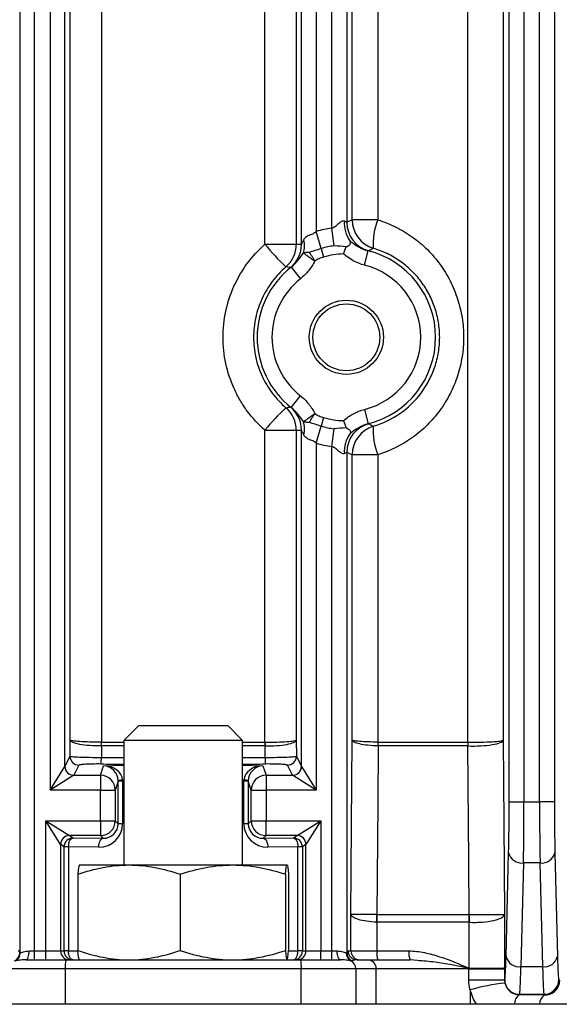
# Model space of a CAD drawing. Header units: millimetres. Extents: x -850 to -69, y -238 to 499.
# Tile 4 of 53: x -480 to -462, y -183 to -150. Entities that reach past the tile are written whole.
import ezdxf

# ---------------------------------------------------------------- set-up
doc = ezdxf.new("R2010")
doc.units = ezdxf.units.MM

msp = doc.modelspace()

# ---------------------------------------------------------------- linework, layer by layer
at = {"color": 7, "linetype": 'Continuous', "lineweight": 25}
for p, q in [((-479.747, -72.221), (-479.747, -181.743)), ((-479.247, -181.682), (-479.247, -72.282)), ((-463.247, -176.649), (-463.247, -77.315)), ((-462.747, -77.315), (-462.747, -176.649)), ((-462.221, -176.649), (-462.221, -77.315)), ((-461.721, -77.315), (-461.721, -176.649)), ((-478.721, -77.708), (-478.721, -176.257)), ((-478.221, -175.457), (-478.221, -78.508)), ((-476.99, -79.326), (-476.99, -174.638)), ((-464.641, -174.638), (-464.641, -79.326)), ((-478.046, -174.572), (-478.046, -79.392)), ((-463.445, -79.392), (-463.445, -174.572)), ((-471.478, -157.846), (-471.478, -96.118)), ((-470.422, -96.118), (-470.422, -157.846)), ((-470.247, -157.852), (-470.247, -96.112)), ((-469.747, -96.555), (-469.747, -157.409)), ((-469.221, -157.3), (-469.221, -96.664)), ((-468.721, -96.866), (-468.721, -157.098)), ((-468.536, -157.022), (-468.536, -96.942)), ((-467.671, -96.942), (-467.671, -157.022)), ((-467.671, -157.022), (-468.536, -157.022)), ((-469.583, -157.986), (-469.747, -157.409)), ((-469.142, -157.895), (-469.221, -157.3)), ((-471.478, -157.846), (-470.422, -157.846)), ((-469.583, -157.986), (-469.501, -158.275)), ((-468.123, -158.549), (-468.001, -158.064)), ((-470.593, -158.617), (-470.284, -159.01)), ((-470.593, -163.348), (-470.284, -162.954)), ((-469.501, -163.69), (-469.583, -163.978)), ((-468.123, -163.415), (-468.001, -163.9)), ((-469.747, -164.555), (-469.583, -163.978)), ((-469.221, -164.664), (-469.142, -164.069)), ((-471.478, -174.638), (-471.478, -164.118)), ((-471.478, -164.118), (-470.422, -164.118)), ((-470.422, -164.118), (-470.422, -174.572)), ((-470.247, -175.457), (-470.247, -164.112)), ((-469.747, -164.555), (-469.747, -176.257)), ((-469.221, -181.682), (-469.221, -164.664)), ((-468.721, -164.866), (-468.721, -181.743)), ((-468.536, -174.572), (-468.536, -164.942)), ((-467.671, -164.942), (-468.536, -164.942)), ((-467.671, -164.942), (-467.671, -174.638)), ((-475.734, -174.082), (-476.234, -174.582)), ((-475.734, -174.082), (-472.734, -174.082)), ((-472.234, -174.582), (-472.734, -174.082)), ((-478.05, -175.113), (-478.046, -174.572)), ((-476.99, -174.638), (-476.234, -174.638)), ((-476.234, -174.582), (-476.234, -178.782)), ((-476.233, -174.582), (-476.234, -174.582)), ((-472.234, -174.582), (-476.233, -174.582)), ((-472.234, -178.782), (-472.234, -174.582)), ((-472.234, -174.638), (-471.478, -174.638)), ((-470.422, -174.572), (-470.418, -175.113)), ((-467.668, -174.638), (-464.641, -174.638)), ((-476.991, -174.768), (-476.994, -175.154)), ((-476.991, -174.768), (-476.991, -174.768)), ((-476.234, -174.768), (-476.991, -174.768)), ((-471.477, -174.768), (-472.234, -174.768)), ((-471.474, -175.154), (-471.477, -174.768)), ((-471.477, -174.768), (-471.477, -174.768)), ((-464.638, -174.768), (-467.666, -174.768)), ((-478.221, -175.457), (-478.05, -175.113)), ((-472.234, -175.155), (-471.474, -175.154)), ((-470.418, -175.113), (-470.247, -175.457)), ((-478.721, -176.257), (-478.222, -175.458)), ((-477.75, -175.413), (-477.921, -175.756)), ((-477.025, -175.757), (-476.918, -175.435)), ((-476.918, -175.435), (-476.234, -175.414)), ((-472.234, -175.414), (-471.55, -175.435)), ((-471.55, -175.435), (-471.443, -175.757)), ((-470.547, -175.756), (-470.718, -175.413)), ((-470.246, -175.458), (-469.747, -176.257)), ((-477.922, -175.757), (-478.721, -176.257)), ((-477.922, -175.757), (-477.025, -175.757)), ((-477.025, -175.757), (-477.025, -176.257)), ((-476.426, -175.958), (-476.525, -176.257)), ((-476.426, -177.39), (-476.426, -175.958)), ((-476.276, -175.958), (-476.426, -175.958)), ((-476.234, -175.921), (-476.277, -175.923)), ((-476.276, -175.958), (-476.276, -177.39)), ((-472.191, -175.923), (-472.234, -175.921)), ((-472.192, -177.39), (-472.192, -175.958)), ((-472.042, -175.958), (-472.192, -175.958)), ((-471.943, -176.257), (-472.042, -175.958)), ((-472.042, -175.958), (-472.042, -177.39)), ((-471.443, -175.757), (-471.443, -176.257)), ((-471.443, -175.757), (-470.546, -175.757)), ((-469.747, -176.257), (-470.546, -175.757)), ((-477.025, -176.257), (-478.721, -176.257)), ((-477.025, -177.291), (-477.025, -176.257)), ((-477.025, -176.257), (-476.525, -176.257)), ((-476.525, -176.257), (-476.525, -177.291)), ((-471.943, -177.291), (-471.943, -176.257)), ((-471.943, -176.257), (-471.443, -176.257)), ((-471.443, -176.257), (-471.443, -177.291)), ((-469.747, -176.257), (-471.443, -176.257)), ((-463.247, -176.649), (-462.747, -176.649)), ((-462.747, -176.649), (-462.221, -176.649)), ((-461.721, -176.649), (-462.221, -176.649)), ((-478.371, -178.091), (-478.871, -177.291)), ((-478.871, -181.682), (-478.871, -177.291)), ((-478.871, -177.291), (-477.025, -177.291)), ((-478.871, -177.291), (-478.071, -177.791)), ((-477.025, -177.291), (-476.525, -177.291)), ((-477.025, -177.291), (-477.025, -177.791)), ((-476.525, -177.291), (-476.426, -177.39)), ((-472.042, -177.39), (-471.943, -177.291)), ((-471.943, -177.291), (-471.443, -177.291)), ((-471.443, -177.291), (-469.597, -177.291)), ((-471.443, -177.791), (-471.443, -177.291)), ((-470.397, -177.791), (-469.597, -177.291)), ((-469.597, -177.291), (-470.097, -178.091)), ((-469.597, -177.291), (-469.597, -181.682)), ((-476.276, -177.39), (-476.426, -177.39)), ((-472.042, -177.39), (-472.192, -177.39)), ((-477.025, -177.791), (-478.071, -177.791)), ((-478.071, -177.791), (-477.95, -177.872)), ((-477.95, -177.872), (-476.934, -177.882)), ((-476.934, -177.882), (-477.025, -177.791)), ((-471.443, -177.791), (-471.534, -177.882)), ((-471.534, -177.882), (-470.518, -177.872)), ((-470.397, -177.791), (-471.443, -177.791)), ((-470.518, -177.872), (-470.397, -177.791)), ((-478.371, -178.091), (-478.371, -181.682)), ((-478.25, -178.172), (-478.371, -178.091)), ((-478.25, -181.682), (-478.25, -178.172)), ((-478.1, -178.172), (-478.25, -178.172)), ((-477.084, -178.182), (-478.1, -178.172)), ((-478.1, -178.172), (-478.1, -181.682)), ((-470.368, -178.172), (-471.384, -178.182)), ((-470.218, -178.172), (-470.368, -178.172)), ((-470.368, -181.682), (-470.368, -178.172)), ((-470.097, -178.091), (-470.218, -178.172)), ((-470.218, -178.172), (-470.218, -181.682)), ((-470.097, -181.682), (-470.097, -178.091)), ((-463.352, -181.867), (-463.265, -178.37)), ((-461.703, -178.37), (-461.616, -181.867)), ((-477.733, -178.782), (-476.062, -178.782)), ((-476.062, -178.782), (-472.563, -178.782)), ((-472.563, -178.782), (-470.735, -178.782)), ((-462.765, -178.714), (-462.852, -182.212)), ((-462.203, -178.714), (-462.765, -178.714)), ((-462.116, -182.212), (-462.203, -178.714)), ((-477.785, -179.095), (-477.785, -181.67)), ((-474.339, -179.095), (-474.339, -181.67)), ((-470.788, -179.095), (-470.788, -181.67)), ((-470.683, -179.095), (-470.683, -181.67)), ((-468.578, -181.682), (-468.578, -180.45)), ((-467.702, -180.455), (-464.601, -180.455)), ((-463.404, -180.45), (-463.404, -182.255)), ((-467.708, -180.714), (-467.708, -181.682)), ((-464.594, -180.714), (-467.697, -180.714)), ((-464.594, -182.264), (-464.594, -180.714)), ((-479.535, -181.982), (-478.195, -181.982)), ((-479.427, -181.682), (-479.247, -181.682)), ((-479.247, -181.982), (-479.247, -181.682)), ((-479.247, -181.682), (-478.871, -181.682)), ((-478.871, -181.982), (-478.871, -181.682)), ((-478.871, -181.682), (-478.371, -181.682)), ((-478.371, -181.682), (-478.25, -181.682)), ((-478.1, -181.682), (-478.25, -181.682)), ((-478.195, -181.982), (-470.273, -181.982)), ((-478.1, -181.682), (-477.783, -181.682)), ((-470.685, -181.682), (-470.368, -181.682)), ((-470.218, -181.682), (-470.368, -181.682)), ((-470.273, -181.982), (-468.933, -181.982)), ((-470.218, -181.682), (-470.097, -181.682)), ((-470.097, -181.682), (-469.597, -181.682)), ((-469.597, -181.982), (-469.597, -181.682)), ((-469.597, -181.682), (-469.221, -181.682)), ((-469.221, -181.982), (-469.221, -181.682)), ((-469.221, -181.682), (-469.041, -181.682)), ((-468.674, -181.682), (-468.578, -181.682)), ((-468.578, -181.682), (-467.708, -181.682)), ((-468.375, -181.982), (-468.024, -181.982)), ((-468.024, -181.982), (-466.582, -181.982)), ((-467.708, -181.682), (-466.627, -181.682)), ((-466.34, -182.005), (-466.582, -181.982)), ((-478.215, -182.282), (-480.049, -182.282)), ((-470.253, -182.282), (-478.215, -182.282)), ((-478.215, -182.282), (-478.215, -183.482)), ((-470.253, -183.482), (-470.253, -182.282)), ((-468.419, -182.282), (-470.253, -182.282)), ((-468.419, -182.282), (-468.419, -183.482)), ((-467.728, -182.282), (-468.419, -182.282)), ((-467.728, -183.482), (-467.728, -182.282)), ((-464.608, -182.282), (-467.728, -182.282)), ((-464.608, -182.652), (-464.608, -182.282)), ((-464.608, -182.282), (-463.404, -182.282)), ((-463.404, -182.282), (-463.404, -182.652)), ((-462.852, -182.212), (-462.116, -182.212)), ((-464.608, -182.652), (-463.404, -182.652)), ((-463.404, -182.652), (-463.397, -182.646)), ((-461.571, -182.646), (-461.541, -182.676)), ((-464.555, -182.994), (-464.555, -183.482)), ((-462.898, -183.146), (-462.912, -183.16)), ((-462.07, -183.146), (-462.898, -183.146)), ((-462.051, -183.165), (-462.07, -183.146)), ((-432.197, -183.482), (-533.684, -183.482))]:
    msp.add_line(p, q, dxfattribs=at)
at = {"color": 7, "linetype": 'Continuous', "lineweight": 25, "flags": 128}
for points in [[(-468.578, -180.45), (-468.557, -177.449), (-468.536, -174.572)], [(-463.445, -174.572), (-463.425, -177.361), (-463.404, -180.45)], [(-467.666, -174.768), (-467.678, -176.698), (-467.702, -180.455)], [(-464.59, -180.455), (-464.604, -178.652), (-464.635, -174.768)], [(-478.1, -178.172), (-478.096, -178.114), (-478.088, -178.058), (-478.074, -178.006), (-478.055, -177.961), (-478.032, -177.924), (-478.007, -177.896), (-477.979, -177.878), (-477.95, -177.872)], [(-477.084, -178.182), (-477.081, -178.124), (-477.072, -178.068), (-477.058, -178.017), (-477.039, -177.971), (-477.017, -177.934), (-476.991, -177.906), (-476.963, -177.888), (-476.934, -177.882)], [(-471.534, -177.882), (-471.505, -177.888), (-471.477, -177.906), (-471.451, -177.934), (-471.429, -177.971), (-471.41, -178.017), (-471.396, -178.068), (-471.387, -178.124), (-471.384, -178.182)], [(-470.518, -177.872), (-470.489, -177.878), (-470.461, -177.896), (-470.436, -177.924), (-470.413, -177.961), (-470.394, -178.006), (-470.38, -178.058), (-470.372, -178.114), (-470.368, -178.172)], [(-479.535, -181.982), (-479.514, -181.976), (-479.494, -181.959), (-479.475, -181.932), (-479.459, -181.894), (-479.445, -181.849), (-479.435, -181.797), (-479.429, -181.741), (-479.427, -181.682)], [(-477.95, -181.982), (-477.979, -181.976), (-478.007, -181.959), (-478.033, -181.932), (-478.056, -181.894), (-478.074, -181.849), (-478.088, -181.797), (-478.097, -181.741), (-478.1, -181.682)], [(-470.518, -181.982), (-470.489, -181.976), (-470.461, -181.959), (-470.435, -181.932), (-470.412, -181.894), (-470.394, -181.849), (-470.38, -181.797), (-470.371, -181.741), (-470.368, -181.682)], [(-468.933, -181.982), (-468.954, -181.976), (-468.974, -181.959), (-468.993, -181.932), (-469.009, -181.894), (-469.023, -181.849), (-469.033, -181.797), (-469.039, -181.741), (-469.041, -181.682)]]:
    msp.add_lwpolyline(points, dxfattribs=at)
at = {"color": 7, "linetype": 'Continuous', "lineweight": 25}
for radius in [1.25, 1.128]:
    msp.add_circle((-468.734, -160.982), radius, dxfattribs=at)
for centre, radius, start, end in [((-467.745, -157.126), 1.059, 176.2621, 215.321), ((-467.721, -157.098), 1, 180.0147, 255.3602), ((-467.536, -157.022), 1, 180.0133, 253.1464), ((-465.801, -157.817), 2.032, 156.9806, 184.5893), ((-468.734, -160.982), 3.714, 97.5356, 105.8262), ((-471.108, -157.885), 0.962, 344.805, 11.7302), ((-466.445, -153.868), 6.415, 218.3216, 227.5976), ((-471.422, -157.846), 1, 310.619, 0.0013), ((-471.247, -157.852), 1, 308.7783, 0.0001), ((-468.734, -160.982), 3.114, 97.5356, 105.8262), ((-468.734, -160.982), 3.009, 284.1076, 75.8924), ((-468.734, -160.982), 2.814, 91.9985, 105.8262), ((-468.734, -160.982), 3.009, 128.167, 231.833), ((-468.734, -160.982), 2.509, 284.1076, 75.8924), ((-468.734, -160.982), 2.509, 128.167, 231.833), ((-466.445, -168.096), 6.415, 132.4024, 141.6784), ((-471.422, -164.118), 1, 359.9987, 49.381), ((-471.247, -164.112), 1, 359.9999, 51.2217), ((-468.734, -160.982), 2.814, 254.1738, 268.0015), ((-471.108, -164.079), 0.962, 348.2698, 15.195), ((-468.734, -160.982), 3.114, 254.1738, 262.4644), ((-467.721, -164.866), 1, 104.6398, 179.9853), ((-467.536, -164.942), 1, 106.8536, 179.9867), ((-465.801, -164.147), 2.032, 175.4107, 203.0194), ((-467.745, -164.838), 1.059, 144.679, 183.7379), ((-468.734, -160.982), 3.714, 254.1738, 262.4644), ((-485.756, -174.673), 8.765, 359.3795, 0.2254), ((-485.597, -174.639), 8.607, 359.1444, 0.0058), ((-462.871, -174.639), 8.607, 179.9942, 180.8556), ((-462.712, -174.673), 8.765, 179.7746, 180.6205), ((-464.059, -174.716), 3.613, 178.7748, 180.8254), ((-464.054, -174.639), 3.615, 179.9863, 182.0381), ((-462.165, -174.639), 2.476, 179.9805, 182.9769), ((-462.09, -174.694), 2.546, 178.7441, 181.6565), ((-477.75, -175.113), 0.3, 180.1214, 269.9376), ((-478.013, -175.19), 1.02, 349.534, 2.0609), ((-470.455, -175.19), 1.02, 177.9391, 190.466), ((-470.718, -175.113), 0.3, 270.0624, 359.8786), ((-477.921, -175.457), 0.301, 180.1836, 269.8164), ((-477.921, -175.456), 0.3, 180.1214, 269.9376), ((-470.547, -175.456), 0.3, 270.0624, 359.8786), ((-470.547, -175.457), 0.301, 270.1836, 359.8164), ((-477.026, -176.257), 0.5, 0.0962, 89.9736), ((-476.247, -177.104), 1.182, 91.4378, 98.724), ((-472.221, -177.104), 1.182, 81.276, 88.5622), ((-471.442, -176.257), 0.5, 90.0264, 179.9038), ((-477.026, -177.291), 0.5, 270.0204, 359.9796), ((-471.442, -177.291), 0.5, 180.0204, 269.9796), ((-478.071, -178.091), 0.3, 90.046, 179.954), ((-478.071, -178.091), 0.3, 90.0361, 179.9748), ((-477.95, -178.172), 0.3, 90.0361, 179.9748), ((-470.519, -178.172), 0.3, 0.0252, 89.9639), ((-470.397, -178.091), 0.3, 0.046, 89.954), ((-470.397, -178.091), 0.3, 0.0252, 89.9639), ((-462.822, -178.262), 0.455, 193.6563, 277.2418), ((-462.146, -178.262), 0.455, 262.7582, 346.3437), ((-475.207, -180.558), 7.501, 358.8124, 0.788), ((-475.192, -180.712), 7.495, 359.9868, 1.9658), ((-469.679, -180.712), 5.085, 359.9809, 2.8983), ((-469.813, -180.603), 5.226, 358.7811, 1.6191), ((-480.047, -181.743), 0.3, 295.7055, 359.842), ((-480.026, -181.753), 0.297, 298.1448, 1.2535), ((-478.071, -181.682), 0.3, 179.9902, 269.9902), ((-477.95, -181.682), 0.3, 179.9902, 269.9902), ((-477.098, -182.207), 1.12, 168.3918, 183.8221), ((-470.518, -181.682), 0.3, 270.0098, 0.0098), ((-470.397, -181.682), 0.3, 270.0098, 0.0098), ((-471.37, -182.207), 1.12, 356.1779, 11.6082), ((-468.442, -181.753), 0.297, 178.7465, 241.8552), ((-468.421, -181.743), 0.3, 180.158, 244.2945), ((-468.375, -181.682), 0.3, 179.9902, 269.9902), ((-468.278, -181.682), 0.3, 179.9902, 269.9902), ((-468.026, -182.28), 0.298, 359.5648, 89.5581), ((-467.098, -181.756), 0.614, 173.0999, 201.6278), ((-466.095, -181.755), 0.537, 172.1523, 204.9799), ((-462.909, -181.76), 0.455, 193.6563, 277.2418), ((-462.059, -181.76), 0.455, 262.7582, 346.3437), ((-468.72, -182.281), 0.3, 359.813, 62.7041), ((-463.046, -182.899), 1.683, 157.7435, 158.1216), ((-463.023, -182.268), 1.571, 179.8546, 180.1923), ((-462.897, -182.645), 0.5, 180.046, 269.954), ((-462.071, -182.645), 0.5, 270.046, 359.954), ((-462.524, -190.282), 7.566, 96.5774, 105.5752), ((-462.663, -183.482), 0.407, 127.7335, 180.0572), ((-461.825, -183.489), 0.394, 124.8702, 179.0733)]:
    msp.add_arc(centre, radius, start, end, dxfattribs=at)
for centre, major_axis, ratio, start_param, end_param in [((-465.729, -160.982), (6.008, 0), 0.745432, 2.057013, 2.092178), ((-470.54, -160.982), (4.209, 0), 0.745432, 1.501097, 1.542795), ((-470.54, -160.982), (4.209, 0), 0.745432, 4.74039, 4.782088), ((-465.729, -160.982), (6.008, 0), 0.745432, 4.191008, 4.226172), ((-478.721, -175.456), (0.5, 0), 0.083852, 6.230825, 6.257005), ((-474.234, -172.83), (48.648, 0), 0.052413, 4.655285, 4.671266), ((-476.918, -175.934), (-0.298, 0.412), 0.95044, 4.106586, 5.632043), ((-476.918, -175.934), (0.641, -0.027), 0.777384, 0.078442, 1.603898), ((-474.234, -172.83), (48.648, 0), 0.052413, 4.753512, 4.769493), ((-471.55, -175.934), (0.641, 0.027), 0.777384, 1.537695, 3.063151), ((-471.55, -175.934), (0.298, 0.412), 0.95044, 0.651142, 2.176599), ((-469.747, -175.456), (0.5, 0), 0.083852, 3.167773, 3.193953), ((-478.721, -175.755), (0.8, 0), 0.052408, 6.230825, 6.257005), ((-476.934, -175.983), (0.407, 0.321), 0.949144, 5.640689, 5.685116), ((-477.084, -175.983), (0.649, 0.498), 0.96798, 5.64427, 5.688697), ((-471.384, -175.983), (0.649, -0.498), 0.96798, 3.736081, 3.780508), ((-471.534, -175.983), (0.407, -0.321), 0.949144, 3.739662, 3.784089), ((-469.747, -175.755), (0.8, 0), 0.052408, 3.167773, 3.193953), ((-463.312, -176.649), (0, 2.5), 0.026186, 3.953171, 4.712389), ((-462.812, -176.649), (0, 3), 0.021822, 3.953171, 4.712389), ((-462.156, -176.649), (0, 3), 0.021822, 1.570796, 2.330015), ((-461.656, -176.649), (0, 2.5), 0.026186, 1.570796, 2.330015), ((-477.084, -177.382), (0.745, -0.317), 0.985565, 5.110153, 6.680644), ((-476.934, -177.382), (0.468, -0.202), 0.97695, 5.111352, 6.681844), ((-471.384, -177.382), (0.745, 0.317), 0.985565, 2.744134, 4.314625), ((-471.534, -177.382), (0.468, 0.202), 0.97695, 2.742934, 4.313426), ((-478.071, -177.291), (0, 0.5), 0.041897, 3.115413, 3.124139), ((-470.397, -177.291), (0, 0.5), 0.041897, 3.159046, 3.167773), ((-478.371, -177.291), (0, 0.8), 0.026186, 3.115413, 3.124139), ((-470.097, -177.291), (0, 0.8), 0.026186, 3.159046, 3.167773), ((-479.794, -182.282), (0, 0.6), 0.177099, 5.827145, 6.283185), ((-468.674, -182.282), (0, 0.6), 0.177099, 0, 0.45604), ((-468.375, -182.282), (0.402, 0), 0.746822, 1.570796, 2.026836), ((-463.399, -180.147), (0, 2.5), 0.026186, 3.167773, 3.953171), ((-461.569, -180.147), (0, 2.5), 0.026186, 2.330015, 3.115413), ((-462.899, -180.147), (0, 3), 0.021822, 3.167773, 3.953171), ((-462.069, -180.147), (0, 3), 0.021822, 2.330015, 3.115413), ((-474.234, -184.475), (51.5, 0), 0.026186, 1.331966, 1.349139)]:
    msp.add_ellipse(centre, major_axis=major_axis, ratio=ratio, start_param=start_param, end_param=end_param, dxfattribs=at)
for points, knots in [([(-469.221, -157.3), (-469.177, -157.282), (-469.137, -157.256), (-469.062, -157.201), (-469.028, -157.171), (-468.96, -157.115), (-468.926, -157.088), (-468.86, -157.052), (-468.827, -157.044), (-468.802, -157.057)], [0, 0, 0, 0, 0.25, 0.25, 0.5, 0.5, 0.75, 0.75, 1, 1, 1, 1]), ([(-467.671, -157.022), (-467.46, -157.087), (-467.257, -157.168), (-466.865, -157.363), (-466.676, -157.477), (-466.324, -157.73), (-466.158, -157.87), (-465.849, -158.179), (-465.705, -158.347), (-465.449, -158.7), (-465.335, -158.886), (-465.137, -159.276), (-465.052, -159.482), (-464.918, -159.899), (-464.867, -160.111), (-464.799, -160.545), (-464.782, -160.767), (-464.782, -161.206), (-464.799, -161.424), (-464.868, -161.857), (-464.92, -162.074), (-465.056, -162.491), (-465.139, -162.693), (-465.337, -163.081), (-465.452, -163.27), (-465.711, -163.624), (-465.852, -163.789), (-466.16, -164.095), (-466.327, -164.237), (-466.862, -164.62), (-467.25, -164.813), (-467.671, -164.942)], [0, 0, 0, 0, 0.0625, 0.0625, 0.125, 0.125, 0.1875, 0.1875, 0.25, 0.25, 0.3125, 0.3125, 0.375, 0.375, 0.4375, 0.4375, 0.5, 0.5, 0.5625, 0.5625, 0.625, 0.625, 0.6875, 0.6875, 0.75, 0.75, 0.8125, 0.8125, 0.875, 0.875, 1, 1, 1, 1]), ([(-470.166, -157.689), (-470.148, -157.654), (-470.125, -157.623), (-470.067, -157.573), (-470.031, -157.555), (-469.952, -157.522), (-469.908, -157.508), (-469.825, -157.467), (-469.784, -157.44), (-469.747, -157.409)], [0, 0, 0, 0, 0.25, 0.25, 0.5, 0.5, 0.75, 0.75, 1, 1, 1, 1]), ([(-470.247, -157.852), (-470.245, -157.853), (-470.234, -157.829), (-470.205, -157.768), (-470.186, -157.729), (-470.166, -157.689)], [0, 0, 0, 0, 0.5, 0.5, 1, 1, 1, 1]), ([(-468.744, -157.932), (-468.69, -157.91), (-468.645, -157.883), (-468.592, -157.818), (-468.589, -157.78), (-468.609, -157.738)], [0, 0, 0, 0, 0.5, 0.5, 1, 1, 1, 1]), ([(-468.609, -157.738), (-468.518, -157.8), (-468.428, -157.869), (-468.227, -157.987), (-468.117, -158.035), (-468.001, -158.064)], [0, 0, 0, 0, 0.5, 0.5, 1, 1, 1, 1]), ([(-471.478, -164.118), (-471.702, -163.922), (-471.901, -163.705), (-472.162, -163.351), (-472.243, -163.228), (-472.393, -162.973), (-472.461, -162.84), (-472.643, -162.434), (-472.735, -162.155), (-472.859, -161.576), (-472.891, -161.278), (-472.891, -160.689), (-472.86, -160.393), (-472.736, -159.812), (-472.644, -159.532), (-472.403, -158.994), (-472.251, -158.734), (-471.901, -158.26), (-471.702, -158.042), (-471.478, -157.846)], [0, 0, 0, 0, 0.125, 0.125, 0.1875, 0.1875, 0.25, 0.25, 0.375, 0.375, 0.5, 0.5, 0.625, 0.625, 0.75, 0.75, 0.875, 0.875, 1, 1, 1, 1]), ([(-469.988, -158.111), (-469.923, -158.09), (-469.856, -158.068), (-469.721, -158.026), (-469.652, -158.006), (-469.583, -157.986)], [0, 0, 0, 0, 0.5, 0.5, 1, 1, 1, 1]), ([(-467.826, -157.98), (-467.833, -157.984), (-467.841, -157.988), (-467.848, -157.992), (-467.89, -158.016), (-467.932, -158.041), (-467.974, -158.066)], [0.00095569, 0.00095569, 0.00095569, 0.00095569, 0.002, 0.002, 0.002, 0.008023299, 0.008023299, 0.008023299, 0.008023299]), ([(-467.826, -163.985), (-467.505, -163.889), (-467.207, -163.745), (-466.658, -163.363), (-466.418, -163.132), (-466.116, -162.73), (-466.026, -162.587), (-465.871, -162.291), (-465.805, -162.138), (-465.698, -161.819), (-465.657, -161.653), (-465.602, -161.321), (-465.589, -161.154), (-465.588, -160.817), (-465.602, -160.646), (-465.656, -160.314), (-465.696, -160.152), (-465.802, -159.833), (-465.869, -159.676), (-466.025, -159.379), (-466.113, -159.239), (-466.313, -158.972), (-466.425, -158.845), (-466.665, -158.613), (-466.793, -158.508), (-467.064, -158.318), (-467.209, -158.233), (-467.51, -158.088), (-467.665, -158.028), (-467.826, -157.98)], [0, 0, 0, 0, 0.125, 0.125, 0.25, 0.25, 0.3125, 0.3125, 0.375, 0.375, 0.4375, 0.4375, 0.5, 0.5, 0.5625, 0.5625, 0.625, 0.625, 0.6875, 0.6875, 0.75, 0.75, 0.8125, 0.8125, 0.875, 0.875, 0.9375, 0.9375, 1, 1, 1, 1]), ([(-470.593, -158.617), (-470.507, -158.549), (-470.433, -158.471), (-470.3, -158.305), (-470.241, -158.219), (-470.18, -158.137)], [0, 0, 0, 0, 0.5, 0.5, 1, 1, 1, 1]), ([(-469.796, -158.413), (-469.859, -158.527), (-469.929, -158.637), (-470.09, -158.837), (-470.181, -158.929), (-470.284, -159.01)], [0, 0, 0, 0, 0.5, 0.5, 1, 1, 1, 1]), ([(-470.18, -158.137), (-470.174, -158.134), (-470.163, -158.129), (-470.136, -158.12), (-470.097, -158.114), (-470.045, -158.11), (-470.007, -158.11), (-469.988, -158.111)], [0, 0, 0, 0, 0.122325, 0.250342, 0.499566, 0.745781, 1, 1, 1, 1]), ([(-470.18, -158.137), (-470.18, -158.137), (-470.179, -158.137), (-470.179, -158.138), (-470.179, -158.138), (-470.175, -158.14), (-470.167, -158.146), (-470.159, -158.152), (-470.143, -158.163), (-470.132, -158.171), (-470.094, -158.199), (-470.063, -158.221), (-469.995, -158.27), (-469.958, -158.297), (-469.898, -158.339), (-469.878, -158.354), (-469.837, -158.383), (-469.817, -158.398), (-469.796, -158.413)], [0, 0, 0, 0, 0.001953, 0.001953, 0.007812, 0.007812, 0.0625, 0.125, 0.125, 0.25, 0.25, 0.5, 0.5, 0.75, 0.75, 0.875, 0.875, 1, 1, 1, 1]), ([(-469.988, -158.111), (-469.979, -158.125), (-469.961, -158.154), (-469.93, -158.202), (-469.9, -158.249), (-469.871, -158.294), (-469.844, -158.337), (-469.819, -158.376), (-469.803, -158.401), (-469.796, -158.413)], [0, 0, 0, 0, 0.181329, 0.349599, 0.504978, 0.647604, 0.777591, 0.89503, 1, 1, 1, 1]), ([(-469.501, -158.275), (-469.554, -158.29), (-469.606, -158.308), (-469.704, -158.353), (-469.752, -158.379), (-469.796, -158.413)], [0, 0, 0, 0, 0.5, 0.5, 1, 1, 1, 1]), ([(-470.771, -158.605), (-470.943, -158.753), (-471.096, -158.917), (-471.366, -159.274), (-471.484, -159.471), (-471.671, -159.879), (-471.743, -160.092), (-471.839, -160.534), (-471.863, -160.759), (-471.863, -161.207), (-471.839, -161.434), (-471.742, -161.874), (-471.671, -162.087), (-471.482, -162.496), (-471.365, -162.692), (-471.096, -163.048), (-470.943, -163.211), (-470.771, -163.359)], [0, 0, 0, 0, 0.125, 0.125, 0.25, 0.25, 0.375, 0.375, 0.5, 0.5, 0.625, 0.625, 0.75, 0.75, 0.875, 0.875, 1, 1, 1, 1]), ([(-470.621, -158.632), (-470.635, -158.629), (-470.65, -158.626), (-470.665, -158.623), (-470.7, -158.617), (-470.736, -158.611), (-470.771, -158.605)], [0, 0, 0, 0, 0.002, 0.002, 0.002, 0.006695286, 0.006695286, 0.006695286, 0.006695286]), ([(-470.284, -162.954), (-470.181, -163.036), (-470.09, -163.127), (-469.929, -163.328), (-469.859, -163.438), (-469.796, -163.551)], [0, 0, 0, 0, 0.5, 0.5, 1, 1, 1, 1]), ([(-470.771, -163.359), (-470.764, -163.358), (-470.756, -163.357), (-470.749, -163.356), (-470.706, -163.348), (-470.663, -163.341), (-470.621, -163.332)], [0.001024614, 0.001024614, 0.001024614, 0.001024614, 0.002, 0.002, 0.002, 0.007719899, 0.007719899, 0.007719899, 0.007719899]), ([(-470.18, -163.827), (-470.241, -163.746), (-470.299, -163.66), (-470.432, -163.495), (-470.506, -163.416), (-470.593, -163.348)], [0, 0, 0, 0, 0.5, 0.5, 1, 1, 1, 1]), ([(-470.18, -163.827), (-470.172, -163.822), (-470.157, -163.811), (-470.124, -163.787), (-470.082, -163.757), (-470.027, -163.718), (-469.935, -163.651), (-469.852, -163.592), (-469.796, -163.551)], [0, 0, 0, 0, 0.115408, 0.237213, 0.365867, 0.501842, 0.661587, 1, 1, 1, 1]), ([(-469.988, -163.854), (-469.978, -163.839), (-469.96, -163.81), (-469.93, -163.763), (-469.9, -163.716), (-469.871, -163.67), (-469.844, -163.627), (-469.819, -163.588), (-469.803, -163.563), (-469.796, -163.551)], [0, 0, 0, 0, 0.18127, 0.349499, 0.504855, 0.647478, 0.777483, 0.894963, 1, 1, 1, 1]), ([(-469.796, -163.551), (-469.752, -163.585), (-469.704, -163.611), (-469.605, -163.656), (-469.554, -163.675), (-469.501, -163.69)], [0, 0, 0, 0, 0.5, 0.5, 1, 1, 1, 1]), ([(-468.832, -163.795), (-468.729, -163.705), (-468.617, -163.626), (-468.38, -163.498), (-468.255, -163.449), (-468.123, -163.415)], [0, 0, 0, 0, 0.5, 0.5, 1, 1, 1, 1]), ([(-469.988, -163.854), (-470.007, -163.854), (-470.044, -163.854), (-470.097, -163.851), (-470.136, -163.844), (-470.163, -163.836), (-470.174, -163.83), (-470.18, -163.827)], [0, 0, 0, 0, 0.254241, 0.500439, 0.749663, 0.876666, 1, 1, 1, 1]), ([(-469.583, -163.978), (-469.652, -163.959), (-469.72, -163.938), (-469.855, -163.896), (-469.922, -163.874), (-469.988, -163.854)], [0, 0, 0, 0, 0.5, 0.5, 1, 1, 1, 1]), ([(-468.744, -164.032), (-468.69, -164.054), (-468.645, -164.082), (-468.592, -164.146), (-468.589, -164.184), (-468.609, -164.226)], [0, 0, 0, 0, 0.5, 0.5, 1, 1, 1, 1]), ([(-468.001, -163.9), (-468.117, -163.929), (-468.225, -163.976), (-468.427, -164.094), (-468.518, -164.165), (-468.609, -164.226)], [0, 0, 0, 0, 0.5, 0.5, 1, 1, 1, 1]), ([(-467.974, -163.898), (-467.96, -163.907), (-467.946, -163.915), (-467.932, -163.923), (-467.897, -163.944), (-467.862, -163.965), (-467.826, -163.985)], [0, 0, 0, 0, 0.002, 0.002, 0.002, 0.00706761, 0.00706761, 0.00706761, 0.00706761]), ([(-470.166, -164.275), (-470.187, -164.235), (-470.205, -164.197), (-470.234, -164.135), (-470.245, -164.112), (-470.247, -164.112)], [0, 0, 0, 0, 0.5, 0.5, 1, 1, 1, 1]), ([(-469.747, -164.555), (-469.784, -164.524), (-469.824, -164.498), (-469.908, -164.457), (-469.952, -164.442), (-470.03, -164.41), (-470.066, -164.391), (-470.125, -164.341), (-470.148, -164.31), (-470.166, -164.275)], [0, 0, 0, 0, 0.25, 0.25, 0.5, 0.5, 0.75, 0.75, 1, 1, 1, 1]), ([(-468.802, -164.907), (-468.827, -164.92), (-468.86, -164.912), (-468.926, -164.876), (-468.96, -164.849), (-469.028, -164.793), (-469.062, -164.764), (-469.137, -164.708), (-469.177, -164.682), (-469.221, -164.664)], [0, 0, 0, 0, 0.25, 0.25, 0.5, 0.5, 0.75, 0.75, 1, 1, 1, 1]), ([(-476.991, -174.768), (-477.126, -174.769), (-477.259, -174.764), (-477.511, -174.745), (-477.627, -174.731), (-477.822, -174.695), (-477.902, -174.672), (-478.012, -174.625), (-478.043, -174.598), (-478.046, -174.572)], [0, 0, 0, 0, 0.25, 0.25, 0.5, 0.5, 0.75, 0.75, 1, 1, 1, 1]), ([(-476.991, -174.638), (-477.125, -174.639), (-477.259, -174.637), (-477.51, -174.631), (-477.627, -174.626), (-477.822, -174.614), (-477.902, -174.606), (-478.012, -174.59), (-478.043, -174.581), (-478.046, -174.572)], [0, 0, 0, 0, 0.25, 0.25, 0.5, 0.5, 0.75, 0.75, 1, 1, 1, 1]), ([(-471.477, -174.768), (-471.342, -174.769), (-471.209, -174.764), (-470.957, -174.745), (-470.841, -174.731), (-470.646, -174.695), (-470.566, -174.672), (-470.456, -174.625), (-470.425, -174.598), (-470.422, -174.572)], [0, 0, 0, 0, 0.25, 0.25, 0.5, 0.5, 0.75, 0.75, 1, 1, 1, 1]), ([(-471.477, -174.638), (-471.343, -174.639), (-471.209, -174.637), (-470.958, -174.631), (-470.841, -174.626), (-470.646, -174.614), (-470.566, -174.606), (-470.456, -174.59), (-470.426, -174.581), (-470.422, -174.572)], [0, 0, 0, 0, 0.25, 0.25, 0.5, 0.5, 0.75, 0.75, 1, 1, 1, 1]), ([(-467.671, -174.768), (-467.789, -174.764), (-467.901, -174.756), (-468.11, -174.733), (-468.203, -174.718), (-468.36, -174.683), (-468.423, -174.662), (-468.509, -174.619), (-468.533, -174.596), (-468.536, -174.572)], [0, 0, 0, 0, 0.25, 0.25, 0.5, 0.5, 0.75, 0.75, 1, 1, 1, 1]), ([(-467.671, -174.638), (-467.788, -174.637), (-467.9, -174.634), (-468.11, -174.627), (-468.203, -174.622), (-468.36, -174.61), (-468.422, -174.603), (-468.509, -174.588), (-468.533, -174.58), (-468.536, -174.572)], [0, 0, 0, 0, 0.25, 0.25, 0.5, 0.5, 0.75, 0.75, 1, 1, 1, 1]), ([(-464.635, -174.768), (-464.491, -174.773), (-464.344, -174.771), (-464.064, -174.756), (-463.931, -174.742), (-463.706, -174.705), (-463.613, -174.682), (-463.484, -174.63), (-463.449, -174.601), (-463.445, -174.572)], [0, 0, 0, 0, 0.25, 0.25, 0.5, 0.5, 0.75, 0.75, 1, 1, 1, 1]), ([(-464.635, -174.638), (-464.492, -174.64), (-464.344, -174.639), (-464.064, -174.634), (-463.931, -174.63), (-463.706, -174.617), (-463.613, -174.609), (-463.485, -174.592), (-463.449, -174.582), (-463.445, -174.572)], [0, 0, 0, 0, 0.25, 0.25, 0.5, 0.5, 0.75, 0.75, 1, 1, 1, 1]), ([(-478.05, -175.113), (-478.046, -175.119), (-478.016, -175.124), (-477.908, -175.133), (-477.829, -175.138), (-477.635, -175.145), (-477.518, -175.148), (-477.266, -175.153), (-477.13, -175.154), (-476.994, -175.154)], [0, 0, 0, 0, 0.25, 0.25, 0.5, 0.5, 0.75, 0.75, 1, 1, 1, 1]), ([(-476.994, -175.154), (-476.795, -175.154), (-476.541, -175.155), (-476.288, -175.155), (-476.234, -175.155)], [0, 0, 0, 0, 0.788376, 1, 1, 1, 1]), ([(-471.474, -175.154), (-471.338, -175.154), (-471.201, -175.153), (-470.95, -175.148), (-470.833, -175.145), (-470.638, -175.138), (-470.56, -175.133), (-470.451, -175.124), (-470.422, -175.119), (-470.418, -175.113)], [0, 0, 0, 0, 0.25, 0.25, 0.5, 0.5, 0.75, 0.75, 1, 1, 1, 1]), ([(-477.011, -175.376), (-477.107, -175.375), (-477.203, -175.376), (-477.381, -175.38), (-477.463, -175.382), (-477.598, -175.39), (-477.652, -175.394), (-477.727, -175.403), (-477.747, -175.408), (-477.75, -175.413)], [0, 0, 0, 0, 0.25, 0.25, 0.5, 0.5, 0.75, 0.75, 1, 1, 1, 1]), ([(-470.718, -175.413), (-470.721, -175.408), (-470.741, -175.403), (-470.816, -175.394), (-470.87, -175.39), (-471.073, -175.379), (-471.264, -175.375), (-471.457, -175.376)], [0, 0, 0, 0, 0.25, 0.25, 0.5, 0.5, 1, 1, 1, 1]), ([(-467.708, -180.714), (-467.828, -180.709), (-467.942, -180.698), (-468.154, -180.667), (-468.247, -180.646), (-468.404, -180.598), (-468.466, -180.571), (-468.53, -180.527), (-468.547, -180.512), (-468.57, -180.482), (-468.576, -180.466), (-468.578, -180.45)], [0, 0, 0, 0, 0.25, 0.25, 0.5, 0.5, 0.75, 0.75, 0.875, 0.875, 1, 1, 1, 1]), ([(-467.707, -180.455), (-467.827, -180.455), (-467.941, -180.455), (-468.153, -180.454), (-468.247, -180.454), (-468.404, -180.453), (-468.466, -180.453), (-468.53, -180.452), (-468.546, -180.452), (-468.57, -180.451), (-468.576, -180.451), (-468.578, -180.45)], [0, 0, 0, 0, 0.25, 0.25, 0.5, 0.5, 0.75, 0.75, 0.875, 0.875, 1, 1, 1, 1]), ([(-464.59, -180.455), (-464.517, -180.455), (-464.444, -180.455), (-464.298, -180.455), (-464.224, -180.455), (-464.013, -180.455), (-463.88, -180.454), (-463.657, -180.454), (-463.567, -180.453), (-463.442, -180.452), (-463.407, -180.451), (-463.404, -180.45)], [0, 0, 0, 0, 0.125, 0.125, 0.25, 0.25, 0.5, 0.5, 0.75, 0.75, 1, 1, 1, 1]), ([(-464.589, -180.714), (-464.516, -180.717), (-464.443, -180.718), (-464.297, -180.716), (-464.223, -180.712), (-464.012, -180.696), (-463.879, -180.677), (-463.657, -180.627), (-463.566, -180.596), (-463.441, -180.526), (-463.407, -180.488), (-463.404, -180.45)], [0, 0, 0, 0, 0.125, 0.125, 0.25, 0.25, 0.5, 0.5, 0.75, 0.75, 1, 1, 1, 1]), ([(-479.535, -181.982), (-479.624, -181.982), (-479.7, -181.99), (-479.818, -182.004), (-479.861, -182.011), (-479.886, -182.014)], [0, 0, 0, 0, 0.5, 0.5, 1, 1, 1, 1]), ([(-479.729, -181.746), (-479.708, -181.74), (-479.67, -181.725), (-479.566, -181.697), (-479.501, -181.682), (-479.427, -181.682)], [0, 0, 0, 0, 0.5, 0.5, 1, 1, 1, 1]), ([(-469.041, -181.682), (-468.967, -181.682), (-468.902, -181.697), (-468.798, -181.725), (-468.76, -181.74), (-468.739, -181.746)], [0, 0, 0, 0, 0.5, 0.5, 1, 1, 1, 1]), ([(-468.582, -182.014), (-468.607, -182.011), (-468.65, -182.004), (-468.768, -181.99), (-468.844, -181.982), (-468.933, -181.982)], [0, 0, 0, 0, 0.5, 0.5, 1, 1, 1, 1]), ([(-466.627, -181.682), (-466.449, -181.682), (-466.274, -181.704), (-465.929, -181.773), (-465.758, -181.821), (-465.253, -181.985), (-464.928, -182.123), (-464.604, -182.262)], [0, 0, 0, 0, 0.25, 0.25, 0.5, 0.5, 1, 1, 1, 1]), ([(-464.608, -182.272), (-464.99, -182.19), (-465.576, -182.065), (-466.142, -182.021), (-466.34, -182.005)], [0, 0, 0, 0, 0.651075, 1, 1, 1, 1]), ([(-464.594, -182.264), (-464.451, -182.264), (-464.303, -182.264), (-464.023, -182.263), (-463.89, -182.262), (-463.665, -182.261), (-463.572, -182.259), (-463.443, -182.257), (-463.407, -182.256), (-463.404, -182.255)], [0, 0, 0, 0, 0.25, 0.25, 0.5, 0.5, 0.75, 0.75, 1, 1, 1, 1]), ([(-464.594, -182.273), (-464.451, -182.274), (-464.303, -182.273), (-464.023, -182.271), (-463.89, -182.27), (-463.665, -182.266), (-463.572, -182.264), (-463.443, -182.259), (-463.407, -182.257), (-463.404, -182.255)], [0, 0, 0, 0, 0.25, 0.25, 0.5, 0.5, 0.75, 0.75, 1, 1, 1, 1]), ([(-463.391, -182.766), (-463.364, -182.884), (-463.295, -182.986), (-463.121, -183.122), (-463.016, -183.158), (-462.912, -183.16)], [0, 0, 0, 0, 0.5, 0.5, 1, 1, 1, 1]), ([(-462.051, -183.165), (-461.932, -183.168), (-461.813, -183.131), (-461.665, -183.007), (-461.622, -182.954), (-461.559, -182.827), (-461.541, -182.751), (-461.541, -182.676)], [0, 0, 0, 0, 0.5, 0.5, 0.75, 0.75, 1, 1, 1, 1])]:
    msp.add_open_spline(points, degree=3, knots=knots, dxfattribs=at)
for points in [[(-468.802, -157.057), (-468.753, -157.082), (-468.724, -157.102), (-468.721, -157.098)], [(-468.744, -157.932), (-468.877, -157.917), (-469.011, -157.907), (-469.142, -157.895)], [(-468.832, -158.17), (-468.803, -158.088), (-468.772, -158.005), (-468.744, -157.932)], [(-467.974, -158.066), (-467.976, -158.067), (-467.985, -158.067), (-468.001, -158.064)], [(-468.123, -158.549), (-468.387, -158.483), (-468.626, -158.347), (-468.832, -158.17)], [(-470.593, -158.617), (-470.609, -158.627), (-470.618, -158.632), (-470.621, -158.632)], [(-470.621, -163.332), (-470.618, -163.332), (-470.609, -163.337), (-470.593, -163.348)], [(-468.744, -164.032), (-468.877, -164.047), (-469.011, -164.058), (-469.142, -164.069)], [(-468.832, -163.795), (-468.803, -163.877), (-468.772, -163.959), (-468.744, -164.032)], [(-468.001, -163.9), (-467.985, -163.898), (-467.976, -163.897), (-467.974, -163.898)], [(-468.721, -164.866), (-468.724, -164.863), (-468.753, -164.882), (-468.802, -164.907)], [(-476.99, -174.638), (-476.99, -174.638), (-476.991, -174.638), (-476.991, -174.638)], [(-471.478, -174.638), (-471.478, -174.638), (-471.477, -174.638), (-471.477, -174.638)], [(-467.671, -174.638), (-467.67, -174.638), (-467.669, -174.638), (-467.668, -174.638)], [(-464.641, -174.638), (-464.639, -174.638), (-464.637, -174.638), (-464.635, -174.638)], [(-467.666, -174.768), (-467.668, -174.768), (-467.669, -174.768), (-467.671, -174.768)], [(-464.635, -174.768), (-464.636, -174.768), (-464.637, -174.768), (-464.638, -174.768)], [(-477.785, -179.095), (-477.222, -178.904), (-476.65, -178.782), (-476.062, -178.782)], [(-477.733, -178.782), (-477.751, -178.782), (-477.768, -178.904), (-477.785, -179.095)], [(-476.062, -178.782), (-475.474, -178.782), (-474.902, -178.904), (-474.339, -179.095)], [(-474.339, -179.095), (-473.759, -178.904), (-473.169, -178.782), (-472.563, -178.782)], [(-472.563, -178.782), (-471.957, -178.782), (-471.368, -178.904), (-470.788, -179.095)], [(-470.788, -179.095), (-470.77, -178.904), (-470.753, -178.782), (-470.735, -178.782)], [(-470.735, -178.782), (-470.717, -178.782), (-470.7, -178.904), (-470.683, -179.095)], [(-467.707, -180.455), (-467.705, -180.455), (-467.703, -180.455), (-467.702, -180.455)], [(-464.601, -180.455), (-464.597, -180.455), (-464.593, -180.455), (-464.59, -180.455)], [(-467.697, -180.714), (-467.701, -180.714), (-467.704, -180.714), (-467.708, -180.714)], [(-464.589, -180.714), (-464.59, -180.714), (-464.592, -180.714), (-464.594, -180.714)], [(-477.785, -181.67), (-477.222, -181.86), (-476.65, -181.982), (-476.062, -181.982)], [(-477.733, -181.982), (-477.751, -181.982), (-477.768, -181.86), (-477.785, -181.67)], [(-476.062, -181.982), (-475.474, -181.982), (-474.902, -181.86), (-474.339, -181.67)], [(-474.339, -181.67), (-473.759, -181.86), (-473.169, -181.982), (-472.563, -181.982)], [(-472.563, -181.982), (-471.957, -181.982), (-471.368, -181.86), (-470.788, -181.67)], [(-470.788, -181.67), (-470.77, -181.86), (-470.753, -181.982), (-470.735, -181.982)], [(-470.735, -181.982), (-470.717, -181.982), (-470.7, -181.86), (-470.683, -181.67)], [(-479.747, -181.743), (-479.746, -181.748), (-479.74, -181.749), (-479.729, -181.746)], [(-468.739, -181.746), (-468.728, -181.749), (-468.722, -181.748), (-468.721, -181.743)], [(-468.551, -182.013), (-468.558, -182.015), (-468.568, -182.016), (-468.582, -182.014)], [(-464.608, -182.282), (-464.608, -182.279), (-464.608, -182.275), (-464.608, -182.272)], [(-464.594, -182.273), (-464.599, -182.273), (-464.603, -182.273), (-464.608, -182.272)], [(-464.604, -182.262), (-464.601, -182.263), (-464.597, -182.264), (-464.594, -182.264)], [(-463.404, -182.255), (-463.404, -182.264), (-463.404, -182.273), (-463.404, -182.282)], [(-464.555, -182.994), (-464.59, -182.883), (-464.608, -182.769), (-464.608, -182.652)], [(-463.404, -182.652), (-463.404, -182.691), (-463.399, -182.729), (-463.391, -182.766)], [(-464.35, -183.482), (-464.446, -183.334), (-464.516, -183.167), (-464.555, -182.994)]]:
    msp.add_open_spline(points, degree=3, dxfattribs=at)

doc.saveas('drawing.dxf')
